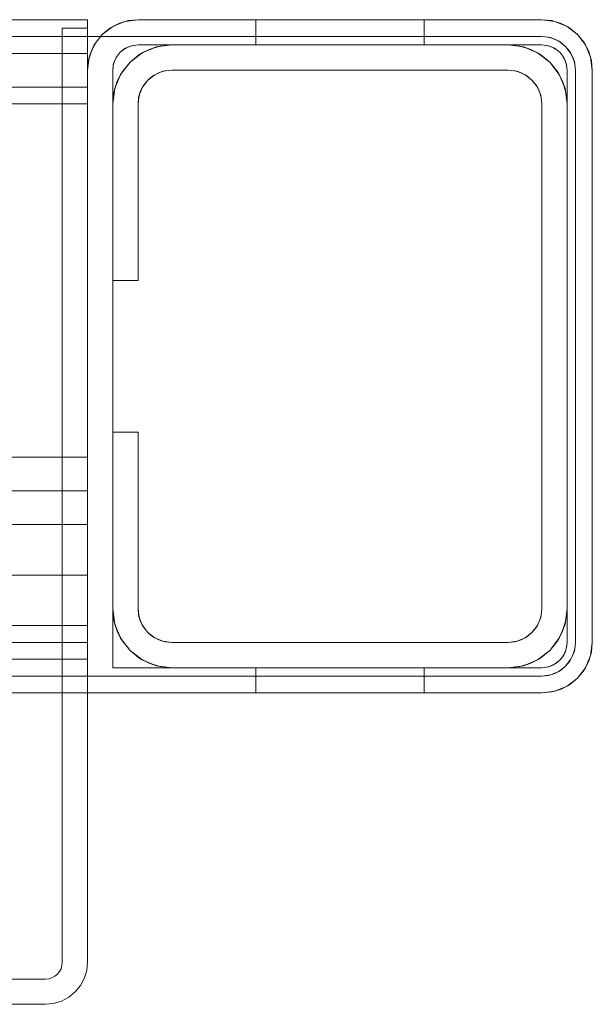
# Model space of a CAD drawing. Extents: x -132 to 668, y -61 to 533.
# Tile 250 of 256: x 515.86 to 517.56, y 383.99 to 386.91. Entities that reach past the tile are written whole.
import ezdxf

# ---------------------------------------------------------------- set-up
doc = ezdxf.new("R2010")
doc.units = 0
doc.layers.get('0').update_dxf_attribs({"lineweight": 5})
doc.layers.add('Tece_Sanitärmodul', color=7, linetype='Continuous', lineweight=5)

# ---------------------------------------------------------------- blocks, each defined once
blk = doc.blocks.new('3D-Objekt-A07AMLNY1N', base_point=(492.5583, 382.4146))
at = {"color": 0, "linetype": 'ByBlock', "lineweight": -2, "ltscale": 0.13}
for p, q in [((494.0583, 386.9146), (516.0583, 386.9146)), ((494.0583, 386.9146), (516.0583, 386.9146)), ((516.0583, 386.9146), (494.0583, 386.9146)), ((505.0583, 386.9146), (516.0583, 386.9146)), ((516.0583, 386.9146), (505.0583, 386.9146)), ((516.0583, 386.9146), (505.0583, 386.9146)), ((512.8083, 386.9146), (516.0583, 386.9146)), ((512.8083, 386.9146), (516.0583, 386.9146)), ((516.0583, 386.9146), (516.0583, 386.9098)), ((516.0583, 386.9146), (516.0583, 386.9119)), ((516.0583, 386.9146), (516.0583, 386.8396)), ((516.0583, 386.9146), (516.0583, 386.7646)), ((516.0583, 386.9146), (516.0583, 386.7646)), ((516.0583, 386.9146), (516.0583, 386.9146)), ((516.0583, 386.9146), (516.0583, 386.9146)), ((516.0583, 386.9146), (516.0583, 386.9146)), ((516.0583, 386.9146), (516.0583, 386.9098)), ((516.0583, 386.9146), (516.0583, 386.9146)), ((516.0583, 386.9146), (516.0583, 386.8146)), ((516.0583, 386.9146), (516.0583, 386.9146)), ((516.0583, 386.9146), (516.0583, 386.9146)), ((516.0583, 386.9146), (516.0583, 386.8396)), ((516.0583, 386.9119), (516.0583, 386.9041)), ((516.0583, 386.9098), (516.0583, 386.8956)), ((516.0583, 386.9098), (516.0583, 386.8956)), ((516.0583, 386.9041), (516.0583, 386.8913)), ((516.0583, 386.8956), (516.0583, 386.8727)), ((516.0583, 386.8956), (516.0583, 386.8727)), ((516.0583, 386.8913), (516.0583, 386.8737)), ((516.1022, 386.8706), (516.1333, 386.8945)), ((516.1509, 386.9031), (516.1249, 386.8893)), ((516.1249, 386.8893), (516.1333, 386.8945)), ((516.1333, 386.8945), (516.1694, 386.9095)), ((516.1333, 386.8945), (516.1509, 386.9031)), ((516.179, 386.9117), (516.1509, 386.9031)), ((516.1509, 386.9031), (516.1694, 386.9095)), ((516.1694, 386.9095), (516.2083, 386.9146)), ((516.1694, 386.9095), (516.179, 386.9117)), ((516.179, 386.9117), (516.2083, 386.9146)), ((516.2083, 386.9146), (516.179, 386.9117)), ((516.2083, 386.9146), (517.4083, 386.9146)), ((517.4083, 386.9146), (516.2083, 386.9146)), ((516.2083, 386.9146), (516.2083, 386.9146)), ((516.5583, 386.8771), (516.5583, 386.9146)), ((516.5583, 386.9146), (517.0583, 386.9146)), ((517.0583, 386.9146), (516.5583, 386.9146)), ((516.5583, 386.9146), (516.5583, 386.8771)), ((516.5583, 386.9146), (516.5583, 386.9146)), ((517.0583, 386.9146), (517.0583, 386.8771)), ((517.0583, 386.9146), (517.0583, 386.9146)), ((517.0583, 386.9146), (517.0583, 386.8771)), ((517.4083, 386.9146), (517.4471, 386.9095)), ((517.4083, 386.9146), (517.4375, 386.9117)), ((517.4375, 386.9117), (517.4083, 386.9146)), ((517.4083, 386.9146), (517.4083, 386.9146)), ((517.4375, 386.9117), (517.4471, 386.9095)), ((517.4657, 386.9031), (517.4375, 386.9117)), ((517.4471, 386.9095), (517.4833, 386.8945)), ((517.4471, 386.9095), (517.4657, 386.9031)), ((517.4657, 386.9031), (517.4833, 386.8945)), ((517.4916, 386.8893), (517.4657, 386.9031)), ((517.4833, 386.8945), (517.5143, 386.8706)), ((517.4833, 386.8945), (517.4916, 386.8893)), ((514.3583, 386.8646), (516.0583, 386.8646)), ((517.4083, 386.8646), (514.3583, 386.8646)), ((515.9833, 384.9146), (515.9833, 386.8896)), ((515.9833, 386.8896), (516.0583, 386.8896)), ((516.0583, 386.8896), (515.9833, 386.8896)), ((515.9833, 386.8896), (515.9833, 384.1146)), ((515.9833, 386.8896), (515.9833, 386.8896)), ((516.0583, 386.8896), (516.0583, 386.7646)), ((516.0583, 386.7646), (516.0583, 386.8896)), ((516.0583, 386.8896), (516.0583, 386.8896)), ((516.0583, 386.8737), (516.0583, 386.8518)), ((516.0583, 386.8727), (516.0583, 386.8422)), ((516.0583, 386.8727), (516.0583, 386.8422)), ((516.0583, 386.8646), (516.0972, 386.8646)), ((516.0784, 386.8396), (516.1022, 386.8706)), ((516.0835, 386.8479), (516.1022, 386.8706)), ((516.1022, 386.8706), (516.0835, 386.8479)), ((516.0972, 386.8646), (517.4083, 386.8646)), ((516.1022, 386.8706), (516.1249, 386.8893)), ((516.1249, 386.8893), (516.1022, 386.8706)), ((516.5583, 386.8396), (516.5583, 386.8771)), ((516.5583, 386.8771), (516.5583, 386.8396)), ((517.0583, 386.8771), (517.0583, 386.8396)), ((517.0583, 386.8771), (517.0583, 386.8396)), ((517.4083, 386.8646), (517.4341, 386.8612)), ((517.4341, 386.8612), (517.4083, 386.8646)), ((517.4083, 386.8646), (517.4278, 386.8626)), ((517.4278, 386.8626), (517.4083, 386.8646)), ((517.4083, 386.8646), (517.4083, 386.8646)), ((517.4083, 386.8646), (517.4083, 386.8646)), ((517.4278, 386.8626), (517.4341, 386.8612)), ((517.4465, 386.857), (517.4278, 386.8626)), ((517.4341, 386.8612), (517.4583, 386.8512)), ((517.4341, 386.8612), (517.4465, 386.857)), ((517.4916, 386.8893), (517.5143, 386.8706)), ((517.5143, 386.8706), (517.4916, 386.8893)), ((517.5143, 386.8706), (517.5382, 386.8396)), ((517.5143, 386.8706), (517.533, 386.8479)), ((517.533, 386.8479), (517.5143, 386.8706)), ((516.0583, 386.8518), (516.0583, 386.8259)), ((516.0583, 386.8422), (516.0583, 386.8056)), ((516.0583, 386.8422), (516.0583, 386.8056)), ((516.0583, 386.8396), (516.0583, 386.7646)), ((516.0583, 386.8396), (516.0583, 386.7646)), ((516.0634, 386.8034), (516.0784, 386.8396)), ((516.0835, 386.8479), (516.0697, 386.822)), ((516.0697, 386.822), (516.0784, 386.8396)), ((516.0784, 386.8396), (516.0835, 386.8479)), ((516.1888, 386.837), (516.1708, 386.8295)), ((516.1708, 386.8295), (516.1796, 386.8339)), ((516.1796, 386.8339), (516.1738, 386.8308)), ((516.1796, 386.8339), (516.1888, 386.837)), ((516.1858, 386.8358), (516.1796, 386.8339)), ((516.1908, 386.8373), (516.1858, 386.8358)), ((516.2083, 386.8396), (516.1888, 386.837)), ((516.1888, 386.837), (516.1936, 386.8381)), ((516.1936, 386.8381), (516.1908, 386.8373)), ((516.1936, 386.8381), (516.2083, 386.8396)), ((517.4083, 386.8396), (516.2083, 386.8396)), ((516.2083, 386.8396), (516.3083, 386.8396)), ((516.2083, 386.8396), (516.2083, 386.8396)), ((516.2208, 386.8161), (516.263, 386.8336)), ((516.2741, 386.8362), (516.2413, 386.8262)), ((516.2413, 386.8262), (516.263, 386.8336)), ((516.263, 386.8336), (516.3083, 386.8396)), ((516.263, 386.8336), (516.2741, 386.8362)), ((516.3083, 386.8396), (516.2741, 386.8362)), ((516.2741, 386.8362), (516.3083, 386.8396)), ((517.3083, 386.8396), (516.3083, 386.8396)), ((516.3083, 386.8396), (517.3083, 386.8396)), ((517.3083, 386.8396), (516.3083, 386.8396)), ((516.3083, 386.8396), (516.3083, 386.8396)), ((516.3083, 386.8396), (516.3083, 386.8396)), ((517.0583, 386.8396), (516.5583, 386.8396)), ((516.5583, 386.8396), (517.0583, 386.8396)), ((516.5583, 386.8396), (516.5583, 386.8396)), ((517.0583, 386.8396), (517.0583, 386.8396)), ((517.3424, 386.8362), (517.3083, 386.8396)), ((517.3083, 386.8396), (517.3536, 386.8336)), ((517.3083, 386.8396), (517.3424, 386.8362)), ((517.3083, 386.8396), (517.3083, 386.8396)), ((517.3083, 386.8396), (517.3083, 386.8396)), ((517.3083, 386.8396), (517.4083, 386.8396)), ((517.3752, 386.8262), (517.3424, 386.8362)), ((517.3424, 386.8362), (517.3536, 386.8336)), ((517.3536, 386.8336), (517.3958, 386.8161)), ((517.3536, 386.8336), (517.3752, 386.8262)), ((517.4277, 386.837), (517.4083, 386.8396)), ((517.4083, 386.8396), (517.4229, 386.8381)), ((517.4083, 386.8396), (517.4083, 386.8396)), ((517.4257, 386.8373), (517.4229, 386.8381)), ((517.4229, 386.8381), (517.4277, 386.837)), ((517.4307, 386.8358), (517.4257, 386.8373)), ((517.4458, 386.8295), (517.4277, 386.837)), ((517.4277, 386.837), (517.437, 386.8339)), ((517.437, 386.8339), (517.4307, 386.8358)), ((517.4427, 386.8308), (517.437, 386.8339)), ((517.437, 386.8339), (517.4458, 386.8295)), ((517.4465, 386.857), (517.4583, 386.8512)), ((517.4638, 386.8477), (517.4465, 386.857)), ((517.4583, 386.8512), (517.479, 386.8353)), ((517.4583, 386.8512), (517.4638, 386.8477)), ((517.4638, 386.8477), (517.479, 386.8353)), ((517.479, 386.8353), (517.4638, 386.8477)), ((517.479, 386.8353), (517.4949, 386.8146)), ((517.479, 386.8353), (517.4914, 386.8201)), ((517.4914, 386.8201), (517.479, 386.8353)), ((517.533, 386.8479), (517.5382, 386.8396)), ((517.5468, 386.822), (517.533, 386.8479)), ((517.5382, 386.8396), (517.5531, 386.8034)), ((517.5382, 386.8396), (517.5468, 386.822)), ((516.0583, 386.8146), (494.0583, 386.8146)), ((516.0583, 386.8146), (505.0583, 386.8146)), ((516.0583, 386.8259), (516.0583, 386.7966)), ((516.0583, 386.8146), (516.0583, 386.8113)), ((516.0583, 386.8146), (516.0583, 386.8146)), ((516.0583, 386.8113), (516.0583, 386.8015)), ((516.0583, 386.8056), (516.0583, 386.7646)), ((516.0583, 386.8056), (516.0583, 386.7646)), ((516.0583, 386.7646), (516.0634, 386.8034)), ((516.0634, 386.8034), (516.0583, 386.7646)), ((516.0697, 386.822), (516.0611, 386.7938)), ((516.0611, 386.7938), (516.0634, 386.8034)), ((516.0634, 386.8034), (516.0697, 386.822)), ((516.1433, 386.8021), (516.1358, 386.784)), ((516.139, 386.7933), (516.1433, 386.8021)), ((516.1445, 386.8036), (516.1421, 386.799)), ((516.1552, 386.8176), (516.1433, 386.8021)), ((516.1433, 386.8021), (516.1459, 386.8062)), ((516.1459, 386.8062), (516.1445, 386.8036)), ((516.1459, 386.8062), (516.1552, 386.8176)), ((516.1708, 386.8295), (516.1552, 386.8176)), ((516.1552, 386.8176), (516.1666, 386.8269)), ((516.1666, 386.8269), (516.1708, 386.8295)), ((516.1692, 386.8283), (516.1666, 386.8269)), ((516.1738, 386.8308), (516.1692, 386.8283)), ((516.1845, 386.7883), (516.2208, 386.8161)), ((516.211, 386.8101), (516.1845, 386.7883)), ((516.1845, 386.7883), (516.211, 386.8101)), ((516.2413, 386.8262), (516.211, 386.8101)), ((516.211, 386.8101), (516.2208, 386.8161)), ((516.2208, 386.8161), (516.2413, 386.8262)), ((517.4055, 386.8101), (517.3752, 386.8262)), ((517.3752, 386.8262), (517.3958, 386.8161)), ((517.3958, 386.8161), (517.432, 386.7883)), ((517.3958, 386.8161), (517.4055, 386.8101)), ((517.432, 386.7883), (517.4055, 386.8101)), ((517.4055, 386.8101), (517.432, 386.7883)), ((517.4473, 386.8283), (517.4427, 386.8308)), ((517.4613, 386.8176), (517.4458, 386.8295)), ((517.4458, 386.8295), (517.4499, 386.8269)), ((517.4499, 386.8269), (517.4473, 386.8283)), ((517.4499, 386.8269), (517.4613, 386.8176)), ((517.4732, 386.8021), (517.4613, 386.8176)), ((517.4613, 386.8176), (517.4706, 386.8062)), ((517.472, 386.8036), (517.4706, 386.8062)), ((517.4706, 386.8062), (517.4732, 386.8021)), ((517.4745, 386.799), (517.472, 386.8036)), ((517.4807, 386.784), (517.4732, 386.8021)), ((517.4732, 386.8021), (517.4776, 386.7933)), ((517.4914, 386.8201), (517.4949, 386.8146)), ((517.5006, 386.8028), (517.4914, 386.8201)), ((517.4949, 386.8146), (517.5049, 386.7904)), ((517.4949, 386.8146), (517.5006, 386.8028)), ((517.5006, 386.8028), (517.5049, 386.7904)), ((517.5063, 386.7841), (517.5006, 386.8028)), ((517.5468, 386.822), (517.5531, 386.8034)), ((517.5554, 386.7938), (517.5468, 386.822)), ((517.5531, 386.8034), (517.5583, 386.7646)), ((517.5531, 386.8034), (517.5554, 386.7938)), ((516.0583, 386.8015), (516.0583, 386.7857)), ((516.0583, 386.7966), (516.0583, 386.7646)), ((516.0583, 386.7646), (516.0611, 386.7938)), ((516.0611, 386.7938), (516.0583, 386.7646)), ((516.0583, 386.7857), (516.0583, 386.7646)), ((516.1358, 386.784), (516.1333, 386.7646)), ((516.1333, 386.7646), (516.1347, 386.7792)), ((516.1347, 386.7792), (516.1358, 386.784)), ((516.1356, 386.782), (516.1347, 386.7792)), ((516.1371, 386.787), (516.1356, 386.782)), ((516.1358, 386.784), (516.139, 386.7933)), ((516.139, 386.7933), (516.1371, 386.787)), ((516.1421, 386.799), (516.139, 386.7933)), ((516.1567, 386.7521), (516.1845, 386.7883)), ((516.1845, 386.7883), (516.1628, 386.7618)), ((516.1628, 386.7618), (516.1845, 386.7883)), ((517.4538, 386.7618), (517.432, 386.7883)), ((517.432, 386.7883), (517.4598, 386.7521)), ((517.432, 386.7883), (517.4538, 386.7618)), ((517.4776, 386.7933), (517.4745, 386.799)), ((517.4795, 386.787), (517.4776, 386.7933)), ((517.4776, 386.7933), (517.4807, 386.784)), ((517.481, 386.782), (517.4795, 386.787)), ((517.4833, 386.7646), (517.4807, 386.784)), ((517.4807, 386.784), (517.4818, 386.7792)), ((517.4818, 386.7792), (517.481, 386.782)), ((517.4818, 386.7792), (517.4833, 386.7646)), ((517.5049, 386.7904), (517.5083, 386.7646)), ((517.5083, 386.7646), (517.5049, 386.7904)), ((517.5049, 386.7904), (517.5063, 386.7841)), ((517.5063, 386.7841), (517.5083, 386.7646)), ((517.5083, 386.7646), (517.5063, 386.7841)), ((517.5554, 386.7938), (517.5583, 386.7646)), ((517.5583, 386.7646), (517.5554, 386.7938)), ((516.0583, 386.7646), (516.0583, 386.7146)), ((516.0583, 386.7646), (516.0583, 384.9146)), ((516.0583, 386.7646), (516.0583, 386.7323)), ((516.0583, 386.7646), (516.0583, 386.6646)), ((516.0583, 386.7646), (516.0583, 386.7646)), ((516.0583, 386.7646), (516.0583, 386.7646)), ((516.0583, 386.7646), (516.0583, 386.7646)), ((516.0583, 386.7481), (516.0583, 386.7646)), ((516.0583, 384.9146), (516.0583, 386.7646)), ((516.0583, 386.7646), (516.0583, 386.7646)), ((516.0583, 386.7646), (516.0583, 386.7646)), ((516.0583, 386.7347), (516.0583, 386.7646)), ((516.0583, 386.7646), (516.0583, 386.7646)), ((516.0583, 386.7646), (516.0583, 386.7646)), ((516.0583, 385.1146), (516.0583, 386.7646)), ((516.0583, 386.7646), (516.0583, 384.9146)), ((516.0583, 386.7646), (516.0583, 386.7646)), ((516.0583, 386.7646), (516.0583, 386.7646)), ((516.0583, 386.7646), (516.0583, 386.7646)), ((516.0583, 386.7646), (516.0583, 386.7646)), ((516.0583, 386.7646), (516.0583, 386.7646)), ((516.0583, 386.7646), (516.0583, 386.7646)), ((516.0583, 386.7646), (516.0583, 386.7646)), ((516.0583, 386.7646), (516.0583, 386.6646)), ((516.0583, 386.7314), (516.0583, 386.7481)), ((516.1333, 386.7646), (516.1333, 384.9896)), ((516.1333, 386.6646), (516.1333, 386.7646)), ((516.1333, 386.7646), (516.1333, 386.7646)), ((516.1333, 386.7646), (516.1333, 386.7646)), ((516.1333, 386.7646), (516.1333, 386.7646)), ((516.1392, 386.7099), (516.1567, 386.7521)), ((516.1628, 386.7618), (516.1466, 386.7315)), ((516.1466, 386.7315), (516.1567, 386.7521)), ((516.1567, 386.7521), (516.1628, 386.7618)), ((516.2583, 386.7512), (516.2375, 386.7353)), ((516.2375, 386.7353), (516.2527, 386.7477)), ((516.2527, 386.7477), (516.2583, 386.7512)), ((516.2527, 386.7477), (516.2562, 386.7496)), ((516.2562, 386.7496), (516.2623, 386.7528)), ((516.2824, 386.7612), (516.2583, 386.7512)), ((516.2583, 386.7512), (516.27, 386.757)), ((516.2623, 386.7528), (516.27, 386.757)), ((516.27, 386.757), (516.2824, 386.7612)), ((516.27, 386.757), (516.2783, 386.7595)), ((516.2783, 386.7595), (516.285, 386.7615)), ((516.3083, 386.7646), (516.2824, 386.7612)), ((516.2824, 386.7612), (516.2888, 386.7626)), ((516.285, 386.7615), (516.2888, 386.7626)), ((516.2888, 386.7626), (516.3083, 386.7646)), ((516.3083, 386.7646), (517.3083, 386.7646)), ((517.3083, 386.7646), (516.3083, 386.7646)), ((516.3083, 386.7646), (516.3083, 386.7646)), ((516.3083, 386.7646), (516.3083, 386.7646)), ((517.3083, 386.7646), (517.3278, 386.7626)), ((517.3341, 386.7612), (517.3083, 386.7646)), ((517.3083, 386.7646), (517.3083, 386.7646)), ((517.3083, 386.7646), (517.3083, 386.7646)), ((517.3278, 386.7626), (517.3315, 386.7615)), ((517.3278, 386.7626), (517.3341, 386.7612)), ((517.3315, 386.7615), (517.3382, 386.7595)), ((517.3583, 386.7512), (517.3341, 386.7612)), ((517.3341, 386.7612), (517.3465, 386.757)), ((517.3382, 386.7595), (517.3465, 386.757)), ((517.3465, 386.757), (517.3542, 386.7528)), ((517.3465, 386.757), (517.3583, 386.7512)), ((517.3542, 386.7528), (517.3603, 386.7496)), ((517.379, 386.7353), (517.3583, 386.7512)), ((517.3583, 386.7512), (517.3638, 386.7477)), ((517.3603, 386.7496), (517.3638, 386.7477)), ((517.3638, 386.7477), (517.379, 386.7353)), ((517.4699, 386.7315), (517.4538, 386.7618)), ((517.4538, 386.7618), (517.4598, 386.7521)), ((517.4598, 386.7521), (517.4773, 386.7099)), ((517.4598, 386.7521), (517.4699, 386.7315)), ((517.4833, 385.0646), (517.4833, 386.7646)), ((517.4833, 386.7646), (517.4833, 386.6646)), ((517.4833, 386.7646), (517.4833, 386.7646)), ((517.4833, 386.7646), (517.4833, 386.7646)), ((517.4833, 386.7646), (517.4833, 386.7646)), ((517.5083, 386.7646), (517.5083, 385.0646)), ((517.5083, 385.0646), (517.5083, 386.7646)), ((517.5083, 386.7646), (517.5083, 386.7646)), ((517.5083, 386.7646), (517.5083, 386.7646)), ((517.5583, 386.7646), (517.5583, 385.0646)), ((517.5583, 385.0646), (517.5583, 386.7646)), ((517.5583, 386.7646), (517.5583, 386.7646)), ((516.0583, 386.7146), (494.0583, 386.7146)), ((516.0583, 386.7146), (494.0583, 386.7146)), ((516.0583, 386.7007), (516.0583, 386.7347)), ((516.0583, 386.7323), (516.0583, 386.6988)), ((516.0583, 386.7146), (516.0583, 386.7314)), ((516.0583, 386.7146), (516.0583, 385.6146)), ((516.0583, 385.6146), (516.0583, 386.7146)), ((516.1466, 386.7315), (516.1366, 386.6987)), ((516.1392, 386.7099), (516.1466, 386.7315)), ((516.2217, 386.7146), (516.2117, 386.6904)), ((516.2159, 386.7028), (516.2217, 386.7146)), ((516.22, 386.7105), (516.2233, 386.7166)), ((516.2375, 386.7353), (516.2217, 386.7146)), ((516.2217, 386.7146), (516.2251, 386.7201)), ((516.2233, 386.7166), (516.2251, 386.7201)), ((516.2251, 386.7201), (516.2375, 386.7353)), ((517.379, 386.7353), (517.3914, 386.7201)), ((517.3949, 386.7146), (517.379, 386.7353)), ((517.3914, 386.7201), (517.3933, 386.7166)), ((517.3914, 386.7201), (517.3949, 386.7146)), ((517.3933, 386.7166), (517.3965, 386.7105)), ((517.4049, 386.6904), (517.3949, 386.7146)), ((517.3949, 386.7146), (517.4006, 386.7028)), ((517.4799, 386.6987), (517.4699, 386.7315)), ((517.4699, 386.7315), (517.4773, 386.7099)), ((516.0583, 386.6646), (516.0583, 386.7007)), ((516.0583, 386.6988), (516.0583, 386.6646)), ((516.1333, 386.6646), (516.1392, 386.7099)), ((516.1366, 386.6987), (516.1333, 386.6646)), ((516.1333, 386.6646), (516.1366, 386.6987)), ((516.1366, 386.6987), (516.1392, 386.7099)), ((516.2117, 386.6904), (516.2083, 386.6646)), ((516.2102, 386.6841), (516.2117, 386.6904)), ((516.2102, 386.6841), (516.2113, 386.6878)), ((516.2113, 386.6878), (516.2133, 386.6945)), ((516.2117, 386.6904), (516.2159, 386.7028)), ((516.2133, 386.6945), (516.2159, 386.7028)), ((516.2159, 386.7028), (516.22, 386.7105)), ((517.3965, 386.7105), (517.4006, 386.7028)), ((517.4006, 386.7028), (517.4032, 386.6945)), ((517.4006, 386.7028), (517.4049, 386.6904)), ((517.4032, 386.6945), (517.4052, 386.6878)), ((517.4083, 386.6646), (517.4049, 386.6904)), ((517.4049, 386.6904), (517.4063, 386.6841)), ((517.4052, 386.6878), (517.4063, 386.6841)), ((517.4773, 386.7099), (517.4833, 386.6646)), ((517.4773, 386.7099), (517.4799, 386.6987)), ((517.4833, 386.6646), (517.4799, 386.6987)), ((517.4799, 386.6987), (517.4833, 386.6646)), ((516.0583, 386.6646), (494.0583, 386.6646)), ((516.0583, 386.6646), (494.0583, 386.6646)), ((516.0583, 386.6646), (512.8083, 386.6646)), ((512.8083, 386.6646), (516.0583, 386.6646)), ((516.0583, 386.6646), (512.8083, 386.6646)), ((516.0583, 386.6646), (512.8083, 386.6646)), ((516.0583, 386.6646), (516.0583, 384.9146)), ((516.0583, 386.6646), (516.0583, 385.5146)), ((516.0583, 384.9146), (516.0583, 386.6646)), ((516.0583, 386.6646), (516.0583, 386.6646)), ((516.0583, 386.6646), (516.0583, 385.5146)), ((516.0583, 386.6646), (516.0583, 386.6646)), ((516.1333, 386.6646), (516.1333, 386.1396)), ((516.1333, 386.1396), (516.1333, 386.6646)), ((516.1333, 386.6646), (516.1333, 386.6646)), ((516.1333, 386.6646), (516.1333, 386.6646)), ((516.1333, 386.6646), (516.1333, 386.1396)), ((516.2083, 386.6646), (516.2102, 386.6841)), ((516.2083, 386.1396), (516.2083, 386.6646)), ((516.2083, 386.6646), (516.2083, 386.1396)), ((516.2083, 386.6646), (516.2083, 386.6646)), ((516.2083, 386.6646), (516.2083, 386.6646)), ((517.4063, 386.6841), (517.4083, 386.6646)), ((517.4083, 386.6646), (517.4083, 385.1646)), ((517.4083, 385.1646), (517.4083, 386.6646)), ((517.4083, 386.6646), (517.4083, 386.6646)), ((517.4083, 386.6646), (517.4083, 386.6646)), ((517.4833, 385.1646), (517.4833, 386.6646)), ((517.4833, 386.6646), (517.4833, 385.1646)), ((517.4833, 385.1646), (517.4833, 386.6646)), ((517.4833, 386.6646), (517.4833, 386.6646)), ((517.4833, 386.6646), (517.4833, 386.6646)), ((516.1333, 386.1396), (516.2083, 386.1396)), ((516.2083, 386.1396), (516.1333, 386.1396)), ((516.1333, 386.1396), (516.1333, 386.1396)), ((516.1333, 386.1396), (516.1333, 386.1396)), ((516.1333, 385.6896), (516.1333, 386.1396)), ((516.2083, 386.1396), (516.2083, 386.1396)), ((516.2083, 386.1396), (516.2083, 386.1396)), ((516.1333, 385.6896), (516.1333, 385.1646)), ((516.2083, 385.6896), (516.1333, 385.6896)), ((516.1333, 385.6896), (516.2083, 385.6896)), ((516.1333, 385.1646), (516.1333, 385.6896)), ((516.1333, 385.6896), (516.1333, 385.6896)), ((516.1333, 385.6896), (516.1333, 385.6896)), ((516.1333, 385.6896), (516.1333, 385.1646)), ((516.2083, 385.1646), (516.2083, 385.6896)), ((516.2083, 385.6896), (516.2083, 385.1646)), ((516.2083, 385.6896), (516.2083, 385.6896)), ((516.2083, 385.6896), (516.2083, 385.6896)), ((516.0583, 385.6146), (494.0583, 385.6146)), ((516.0583, 385.6146), (494.0583, 385.6146)), ((516.0583, 385.6146), (516.0583, 385.5628)), ((516.0583, 385.5628), (516.0583, 385.6146)), ((516.0583, 385.5628), (516.0583, 385.5146)), ((516.0583, 385.5146), (516.0583, 385.5628)), ((512.8083, 385.5146), (516.0583, 385.5146)), ((516.0583, 385.5146), (512.8083, 385.5146)), ((512.8083, 385.5146), (516.0583, 385.5146)), ((512.8083, 385.5146), (516.0583, 385.5146)), ((516.0583, 385.5146), (516.0583, 385.4731)), ((516.0583, 385.5146), (516.0583, 385.2646)), ((516.0583, 385.4731), (516.0583, 385.5146)), ((516.0583, 385.5146), (516.0583, 385.5146)), ((516.0583, 385.5146), (516.0583, 385.2646)), ((516.0583, 385.5146), (516.0583, 385.5146)), ((516.0583, 385.4731), (516.0583, 385.4414)), ((516.0583, 385.4414), (516.0583, 385.4731)), ((516.0583, 385.4414), (516.0583, 385.4214)), ((516.0583, 385.4214), (516.0583, 385.4414)), ((516.0583, 385.4146), (494.0583, 385.4146)), ((516.0583, 385.4146), (494.0583, 385.4146)), ((516.0583, 385.4214), (516.0583, 385.4146)), ((516.0583, 385.4146), (516.0583, 385.4214)), ((516.0583, 385.4146), (516.0583, 385.4146)), ((516.0583, 385.2646), (512.8083, 385.2646)), ((512.8083, 385.2646), (516.0583, 385.2646)), ((516.0583, 385.2646), (516.0583, 385.2646)), ((516.1333, 385.1646), (516.1366, 385.1304)), ((516.1392, 385.1193), (516.1333, 385.1646)), ((516.1366, 385.1304), (516.1333, 385.1646)), ((516.1333, 385.1646), (516.1333, 385.1646)), ((516.1333, 385.1646), (516.1333, 385.1646)), ((516.1333, 384.9896), (516.1333, 385.1646)), ((516.2102, 385.1451), (516.2083, 385.1646)), ((516.2083, 385.1646), (516.2117, 385.1387)), ((516.2083, 385.1646), (516.2083, 385.1646)), ((516.2083, 385.1646), (516.2083, 385.1646)), ((517.4049, 385.1387), (517.4083, 385.1646)), ((517.4083, 385.1646), (517.4063, 385.1451)), ((517.4083, 385.1646), (517.4083, 385.1646)), ((517.4083, 385.1646), (517.4083, 385.1646)), ((517.4833, 385.1646), (517.4773, 385.1193)), ((517.4799, 385.1304), (517.4833, 385.1646)), ((517.4833, 385.1646), (517.4799, 385.1304)), ((517.4833, 385.1646), (517.4833, 385.1646)), ((517.4833, 385.1646), (517.4833, 385.1646)), ((517.4833, 385.1646), (517.4833, 385.0646)), ((516.2113, 385.1413), (516.2102, 385.1451)), ((516.2117, 385.1387), (516.2102, 385.1451)), ((516.2133, 385.1346), (516.2113, 385.1413)), ((516.2117, 385.1387), (516.2217, 385.1146)), ((516.2159, 385.1263), (516.2117, 385.1387)), ((517.3949, 385.1146), (517.4049, 385.1387)), ((517.4049, 385.1387), (517.4006, 385.1263)), ((517.4052, 385.1413), (517.4032, 385.1346)), ((517.4063, 385.1451), (517.4049, 385.1387)), ((517.4063, 385.1451), (517.4052, 385.1413)), ((516.0583, 385.1146), (505.0583, 385.1146)), ((516.0583, 385.0887), (516.0583, 385.1146)), ((516.1366, 385.1304), (516.1466, 385.0976)), ((516.1392, 385.1193), (516.1366, 385.1304)), ((516.1567, 385.0771), (516.1392, 385.1193)), ((516.1466, 385.0976), (516.1392, 385.1193)), ((516.2159, 385.1263), (516.2133, 385.1346)), ((516.22, 385.1186), (516.2159, 385.1263)), ((516.2217, 385.1146), (516.2159, 385.1263)), ((516.2233, 385.1125), (516.22, 385.1186)), ((516.2217, 385.1146), (516.2375, 385.0939)), ((516.2251, 385.109), (516.2217, 385.1146)), ((516.2251, 385.109), (516.2233, 385.1125)), ((516.2375, 385.0939), (516.2251, 385.109)), ((517.379, 385.0939), (517.3949, 385.1146)), ((517.3914, 385.109), (517.379, 385.0939)), ((517.3949, 385.1146), (517.3914, 385.109)), ((517.3933, 385.1125), (517.3914, 385.109)), ((517.3965, 385.1186), (517.3933, 385.1125)), ((517.4006, 385.1263), (517.3949, 385.1146)), ((517.4006, 385.1263), (517.3965, 385.1186)), ((517.4032, 385.1346), (517.4006, 385.1263)), ((517.4773, 385.1193), (517.4598, 385.0771)), ((517.4699, 385.0976), (517.4799, 385.1304)), ((517.4773, 385.1193), (517.4699, 385.0976)), ((517.4799, 385.1304), (517.4773, 385.1193)), ((516.0583, 385.0646), (516.0583, 385.0887)), ((516.1466, 385.0976), (516.1628, 385.0673)), ((516.1567, 385.0771), (516.1466, 385.0976)), ((516.1845, 385.0408), (516.1567, 385.0771)), ((516.1628, 385.0673), (516.1567, 385.0771)), ((516.2527, 385.0814), (516.2375, 385.0939)), ((516.2375, 385.0939), (516.2583, 385.078)), ((516.2562, 385.0796), (516.2527, 385.0814)), ((516.2583, 385.078), (516.2527, 385.0814)), ((516.2623, 385.0763), (516.2562, 385.0796)), ((516.2583, 385.078), (516.2824, 385.068)), ((516.27, 385.0722), (516.2583, 385.078)), ((516.27, 385.0722), (516.2623, 385.0763)), ((517.3341, 385.068), (517.3583, 385.078)), ((517.3583, 385.078), (517.3465, 385.0722)), ((517.3542, 385.0763), (517.3465, 385.0722)), ((517.3603, 385.0796), (517.3542, 385.0763)), ((517.3583, 385.078), (517.379, 385.0939)), ((517.3638, 385.0814), (517.3583, 385.078)), ((517.3638, 385.0814), (517.3603, 385.0796)), ((517.379, 385.0939), (517.3638, 385.0814)), ((517.4598, 385.0771), (517.432, 385.0408)), ((517.4538, 385.0673), (517.4699, 385.0976)), ((517.4598, 385.0771), (517.4538, 385.0673)), ((517.4699, 385.0976), (517.4598, 385.0771)), ((505.0583, 385.0646), (516.0583, 385.0646)), ((516.0583, 385.0646), (516.0583, 385.0353)), ((516.0583, 385.0353), (516.0583, 385.0646)), ((516.0583, 385.0439), (516.0583, 385.0646)), ((516.1628, 385.0673), (516.1845, 385.0408)), ((516.1845, 385.0408), (516.1628, 385.0673)), ((516.2783, 385.0696), (516.27, 385.0722)), ((516.2824, 385.068), (516.27, 385.0722)), ((516.285, 385.0676), (516.2783, 385.0696)), ((516.2824, 385.068), (516.3083, 385.0646)), ((516.2888, 385.0665), (516.2824, 385.068)), ((516.2888, 385.0665), (516.285, 385.0676)), ((516.3083, 385.0646), (516.2888, 385.0665)), ((517.3083, 385.0646), (516.3083, 385.0646)), ((516.3083, 385.0646), (517.3083, 385.0646)), ((516.3083, 385.0646), (516.3083, 385.0646)), ((516.3083, 385.0646), (516.3083, 385.0646)), ((517.3083, 385.0646), (517.3341, 385.068)), ((517.3278, 385.0665), (517.3083, 385.0646)), ((517.3083, 385.0646), (517.3083, 385.0646)), ((517.3083, 385.0646), (517.3083, 385.0646)), ((517.3341, 385.068), (517.3278, 385.0665)), ((517.3315, 385.0676), (517.3278, 385.0665)), ((517.3382, 385.0696), (517.3315, 385.0676)), ((517.3465, 385.0722), (517.3341, 385.068)), ((517.3465, 385.0722), (517.3382, 385.0696)), ((517.432, 385.0408), (517.4538, 385.0673)), ((517.4538, 385.0673), (517.432, 385.0408)), ((517.4795, 385.0421), (517.481, 385.0471)), ((517.4807, 385.0452), (517.4833, 385.0646)), ((517.4818, 385.0499), (517.4807, 385.0452)), ((517.481, 385.0471), (517.4818, 385.0499)), ((517.4833, 385.0646), (517.4818, 385.0499)), ((517.4833, 385.0646), (517.4833, 385.0646)), ((517.4833, 385.0646), (517.4833, 385.0646)), ((517.4833, 385.0646), (517.4833, 385.0646)), ((517.5083, 385.0646), (517.5049, 385.0387)), ((517.5049, 385.0387), (517.5083, 385.0646)), ((517.5083, 385.0646), (517.5063, 385.0451)), ((517.5063, 385.0451), (517.5083, 385.0646)), ((517.5083, 385.0646), (517.5083, 385.0646)), ((517.5083, 385.0646), (517.5083, 385.0646)), ((517.5583, 385.0646), (517.5531, 385.0257)), ((517.5531, 385.0257), (517.5583, 385.0646)), ((517.5583, 385.0646), (517.5554, 385.0353)), ((517.5554, 385.0353), (517.5583, 385.0646)), ((517.5583, 385.0646), (517.5583, 385.0646)), ((517.5583, 385.0646), (517.5583, 385.0646)), ((516.0583, 385.028), (516.0583, 385.0439)), ((516.0583, 385.0353), (516.0583, 385.0072)), ((516.0583, 385.0072), (516.0583, 385.0353)), ((516.0583, 385.018), (516.0583, 385.028)), ((516.0583, 385.0146), (516.0583, 385.018)), ((516.1845, 385.0408), (516.211, 385.0191)), ((516.2208, 385.013), (516.1845, 385.0408)), ((516.211, 385.0191), (516.1845, 385.0408)), ((516.211, 385.0191), (516.2413, 385.0029)), ((516.2208, 385.013), (516.211, 385.0191)), ((517.3752, 385.0029), (517.4055, 385.0191)), ((517.432, 385.0408), (517.3958, 385.013)), ((517.4055, 385.0191), (517.3958, 385.013)), ((517.4055, 385.0191), (517.432, 385.0408)), ((517.432, 385.0408), (517.4055, 385.0191)), ((517.4613, 385.0115), (517.4732, 385.0271)), ((517.4706, 385.0229), (517.4613, 385.0115)), ((517.4732, 385.0271), (517.4706, 385.0229)), ((517.4706, 385.0229), (517.472, 385.0255)), ((517.472, 385.0255), (517.4745, 385.0301)), ((517.4732, 385.0271), (517.4807, 385.0452)), ((517.4776, 385.0359), (517.4732, 385.0271)), ((517.4745, 385.0301), (517.4776, 385.0359)), ((517.4807, 385.0452), (517.4776, 385.0359)), ((517.4776, 385.0359), (517.4795, 385.0421)), ((517.4914, 385.009), (517.5006, 385.0263)), ((517.5049, 385.0387), (517.4949, 385.0146)), ((517.5006, 385.0263), (517.4949, 385.0146)), ((517.5006, 385.0263), (517.5063, 385.0451)), ((517.5049, 385.0387), (517.5006, 385.0263)), ((517.5063, 385.0451), (517.5049, 385.0387)), ((517.5531, 385.0257), (517.5382, 384.9896)), ((517.5468, 385.0072), (517.5554, 385.0353)), ((517.5531, 385.0257), (517.5468, 385.0072)), ((517.5554, 385.0353), (517.5531, 385.0257)), ((516.0583, 385.0146), (505.0583, 385.0146)), ((516.0583, 385.0146), (505.0583, 385.0146)), ((516.0583, 384.9146), (516.0583, 385.0146)), ((516.0583, 385.0146), (516.0583, 385.0146)), ((516.0583, 385.0072), (516.0583, 384.9812)), ((516.0583, 384.9812), (516.0583, 385.0072)), ((516.1333, 384.9896), (517.4083, 384.9896)), ((516.3083, 384.9896), (516.1333, 384.9896)), ((516.1333, 384.9896), (516.1333, 384.9896)), ((516.263, 384.9955), (516.2208, 385.013)), ((516.2413, 385.0029), (516.2208, 385.013)), ((516.2413, 385.0029), (516.2741, 384.9929)), ((516.263, 384.9955), (516.2413, 385.0029)), ((516.3083, 384.9896), (516.263, 384.9955)), ((516.2741, 384.9929), (516.263, 384.9955)), ((516.2741, 384.9929), (516.3083, 384.9896)), ((516.3083, 384.9896), (516.2741, 384.9929)), ((516.3083, 384.9896), (517.3083, 384.9896)), ((517.3083, 384.9896), (516.3083, 384.9896)), ((516.3083, 384.9896), (516.3083, 384.9896)), ((516.3083, 384.9896), (516.3083, 384.9896)), ((516.3083, 384.9896), (517.3083, 384.9896)), ((516.5583, 384.9896), (517.0583, 384.9896)), ((516.5583, 384.9521), (516.5583, 384.9896)), ((516.5583, 384.9896), (517.0583, 384.9896)), ((516.5583, 384.9896), (516.5583, 384.9896)), ((516.5583, 384.9521), (516.5583, 384.9896)), ((517.0583, 384.9896), (517.0583, 384.9521)), ((517.0583, 384.9896), (517.0583, 384.9896)), ((517.0583, 384.9896), (517.0583, 384.9521)), ((517.3536, 384.9955), (517.3083, 384.9896)), ((517.3083, 384.9896), (517.3424, 384.9929)), ((517.3424, 384.9929), (517.3083, 384.9896)), ((517.3083, 384.9896), (517.3083, 384.9896)), ((517.3083, 384.9896), (517.3083, 384.9896)), ((517.4083, 384.9896), (517.3083, 384.9896)), ((517.3424, 384.9929), (517.3752, 385.0029)), ((517.3536, 384.9955), (517.3424, 384.9929)), ((517.3958, 385.013), (517.3536, 384.9955)), ((517.3752, 385.0029), (517.3536, 384.9955)), ((517.3958, 385.013), (517.3752, 385.0029)), ((517.4083, 384.9896), (517.4277, 384.9921)), ((517.4229, 384.991), (517.4083, 384.9896)), ((517.4083, 384.9896), (517.4083, 384.9896)), ((517.4277, 384.9921), (517.4229, 384.991)), ((517.4229, 384.991), (517.4257, 384.9919)), ((517.4257, 384.9919), (517.4307, 384.9934)), ((517.4277, 384.9921), (517.4458, 384.9996)), ((517.437, 384.9953), (517.4277, 384.9921)), ((517.4307, 384.9934), (517.437, 384.9953)), ((517.4458, 384.9996), (517.437, 384.9953)), ((517.437, 384.9953), (517.4427, 384.9984)), ((517.4427, 384.9984), (517.4473, 385.0008)), ((517.4458, 384.9996), (517.4613, 385.0115)), ((517.4499, 385.0022), (517.4458, 384.9996)), ((517.4473, 385.0008), (517.4499, 385.0022)), ((517.4613, 385.0115), (517.4499, 385.0022)), ((517.479, 384.9939), (517.4583, 384.978)), ((517.479, 384.9939), (517.4638, 384.9814)), ((517.4638, 384.9814), (517.479, 384.9939)), ((517.4949, 385.0146), (517.479, 384.9939)), ((517.4914, 385.009), (517.479, 384.9939)), ((517.479, 384.9939), (517.4914, 385.009)), ((517.4949, 385.0146), (517.4914, 385.009)), ((517.5382, 384.9896), (517.5143, 384.9585)), ((517.533, 384.9812), (517.5468, 385.0072)), ((517.5382, 384.9896), (517.533, 384.9812)), ((517.5468, 385.0072), (517.5382, 384.9896)), ((517.4083, 384.9646), (514.3583, 384.9646)), ((514.3583, 384.9646), (517.4083, 384.9646)), ((516.0583, 384.9812), (516.0583, 384.9585)), ((516.0583, 384.9398), (516.0583, 384.9812)), ((517.4341, 384.968), (517.4083, 384.9646)), ((517.4083, 384.9646), (517.4341, 384.968)), ((517.4278, 384.9665), (517.4083, 384.9646)), ((517.4083, 384.9646), (517.4278, 384.9665)), ((517.4083, 384.9646), (517.4083, 384.9646)), ((517.4083, 384.9646), (517.4083, 384.9646)), ((517.4278, 384.9665), (517.4465, 384.9722)), ((517.4341, 384.968), (517.4278, 384.9665)), ((517.4583, 384.978), (517.4341, 384.968)), ((517.4465, 384.9722), (517.4341, 384.968)), ((517.4465, 384.9722), (517.4638, 384.9814)), ((517.4583, 384.978), (517.4465, 384.9722)), ((517.4638, 384.9814), (517.4583, 384.978)), ((517.533, 384.9812), (517.5143, 384.9585)), ((517.5143, 384.9585), (517.533, 384.9812)), ((516.0583, 384.9585), (516.0583, 384.9398)), ((516.0583, 384.9398), (516.0583, 384.926)), ((516.0583, 384.9146), (516.0583, 384.9398)), ((516.5583, 384.9146), (516.5583, 384.9521)), ((516.5583, 384.9146), (516.5583, 384.9521)), ((517.0583, 384.9521), (517.0583, 384.9146)), ((517.0583, 384.9521), (517.0583, 384.9146)), ((517.4833, 384.9347), (517.4471, 384.9197)), ((517.4657, 384.926), (517.4916, 384.9398)), ((517.4833, 384.9347), (517.4657, 384.926)), ((517.5143, 384.9585), (517.4833, 384.9347)), ((517.4916, 384.9398), (517.4833, 384.9347)), ((517.5143, 384.9585), (517.4916, 384.9398)), ((517.4916, 384.9398), (517.5143, 384.9585)), ((516.0583, 384.9146), (494.0583, 384.9146)), ((516.0583, 384.9146), (494.0583, 384.9146)), ((516.0583, 384.9146), (505.0583, 384.9146)), ((516.0583, 384.9146), (505.0583, 384.9146)), ((515.9833, 384.1146), (515.9833, 384.9146)), ((516.0583, 384.926), (516.0583, 384.9174)), ((516.0583, 384.9174), (516.0583, 384.9146)), ((516.0583, 384.9146), (516.0583, 384.1146)), ((517.4083, 384.9146), (516.0583, 384.9146)), ((516.0583, 384.9146), (516.0583, 384.9146)), ((516.0583, 384.9146), (516.0583, 384.9146)), ((516.0583, 384.9146), (516.0583, 384.9146)), ((517.4083, 384.9146), (516.0583, 384.9146)), ((516.0583, 384.9146), (516.0583, 384.9146)), ((516.0583, 384.9146), (516.0583, 384.9146)), ((516.0583, 384.1146), (516.0583, 384.9146)), ((516.8083, 384.9146), (516.5583, 384.9146)), ((516.8083, 384.9146), (516.5583, 384.9146)), ((516.5583, 384.9146), (516.5583, 384.9146)), ((517.0583, 384.9146), (516.8083, 384.9146)), ((517.0583, 384.9146), (516.8083, 384.9146)), ((517.0583, 384.9146), (517.0583, 384.9146)), ((517.4471, 384.9197), (517.4083, 384.9146)), ((517.4083, 384.9146), (517.4471, 384.9197)), ((517.4375, 384.9174), (517.4083, 384.9146)), ((517.4083, 384.9146), (517.4375, 384.9174)), ((517.4083, 384.9146), (517.4083, 384.9146)), ((517.4083, 384.9146), (517.4083, 384.9146)), ((517.4375, 384.9174), (517.4657, 384.926)), ((517.4471, 384.9197), (517.4375, 384.9174)), ((517.4657, 384.926), (517.4471, 384.9197)), ((515.9823, 384.1048), (515.9833, 384.1146)), ((515.9833, 384.1146), (515.9823, 384.1048)), ((515.9833, 384.1146), (515.9833, 384.1146)), ((515.9833, 384.1146), (515.9833, 384.1146)), ((516.0583, 384.1146), (516.0559, 384.0902)), ((516.0559, 384.0902), (516.0583, 384.1146)), ((516.0583, 384.1146), (516.0583, 384.1146)), ((516.0583, 384.1146), (516.0583, 384.1146)), ((515.9686, 384.0792), (515.9748, 384.0868)), ((515.9748, 384.0868), (515.9686, 384.0792)), ((515.9748, 384.0868), (515.9795, 384.0954)), ((515.9795, 384.0954), (515.9748, 384.0868)), ((515.9795, 384.0954), (515.9823, 384.1048)), ((515.9823, 384.1048), (515.9795, 384.0954)), ((516.0559, 384.0902), (516.0487, 384.0667)), ((516.0487, 384.0667), (516.0559, 384.0902)), ((515.8083, 384.0646), (515.9333, 384.0646)), ((515.9333, 384.0646), (515.8083, 384.0646)), ((515.9333, 384.0646), (515.943, 384.0655)), ((515.943, 384.0655), (515.9333, 384.0646)), ((515.9333, 384.0646), (515.9333, 384.0646)), ((515.9333, 384.0646), (515.9333, 384.0646)), ((515.943, 384.0655), (515.9524, 384.0684)), ((515.9524, 384.0684), (515.943, 384.0655)), ((515.9524, 384.0684), (515.961, 384.073)), ((515.961, 384.073), (515.9524, 384.0684)), ((515.961, 384.073), (515.9686, 384.0792)), ((515.9686, 384.0792), (515.961, 384.073)), ((516.0487, 384.0667), (516.0372, 384.0451)), ((516.0372, 384.0451), (516.0487, 384.0667)), ((516.0216, 384.0262), (516.0027, 384.0106)), ((516.0027, 384.0106), (516.0216, 384.0262)), ((516.0372, 384.0451), (516.0216, 384.0262)), ((516.0216, 384.0262), (516.0372, 384.0451)), ((515.9811, 383.9991), (515.9576, 383.992)), ((515.9576, 383.992), (515.9811, 383.9991)), ((516.0027, 384.0106), (515.9811, 383.9991)), ((515.9811, 383.9991), (516.0027, 384.0106)), ((515.9333, 383.9896), (515.8083, 383.9896)), ((515.8083, 383.9896), (515.9333, 383.9896)), ((515.9576, 383.992), (515.9333, 383.9896)), ((515.9333, 383.9896), (515.9576, 383.992)), ((515.9333, 383.9896), (515.9333, 383.9896)), ((515.9333, 383.9896), (515.9333, 383.9896))]:
    blk.add_line(p, q, dxfattribs=at)

msp = doc.modelspace()

# ---------------------------------------------------------------- block references
at = {"layer": 'Tece_Sanitärmodul', "ltscale": 0.13}
msp.add_blockref('3D-Objekt-A07AMLNY1N', (492.5583, 382.4146), dxfattribs=at)

doc.saveas('drawing.dxf')
